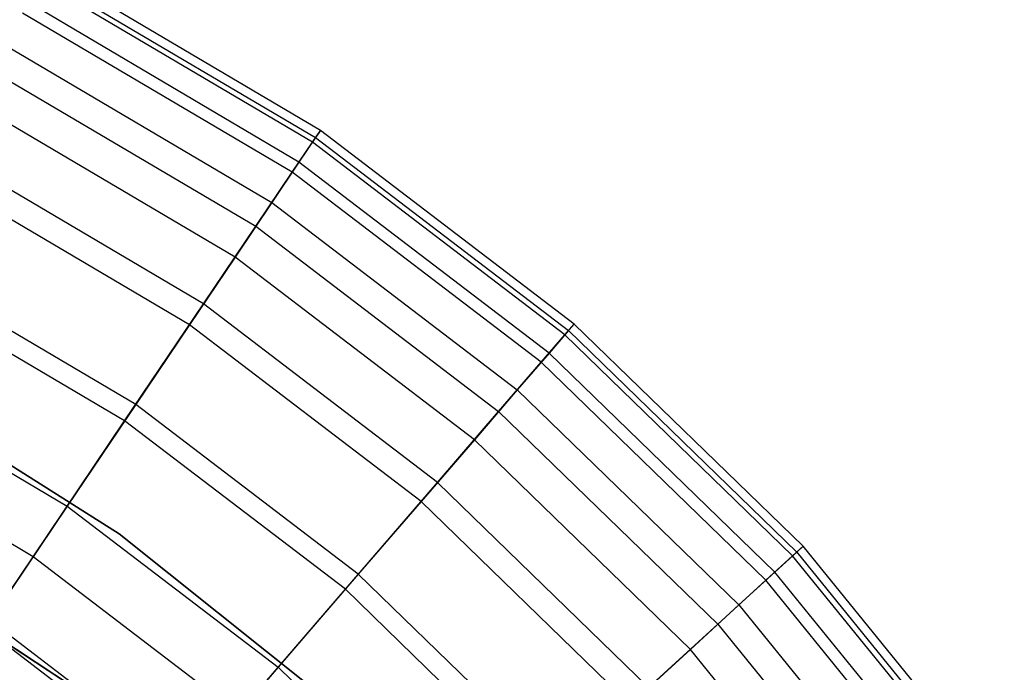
# Model space of a CAD drawing. Extents: x -6 to 6.5, y 0.1 to 12.5.
# Tile 40 of 44: x 1.7 to 2.9, y 7.5 to 8.3. Entities that reach past the tile are written whole.
import ezdxf

# ---------------------------------------------------------------- set-up
doc = ezdxf.new("R2010")
doc.units = 0
doc.header["$LTSCALE"] = 2.54
doc.layers.get('0').update_dxf_attribs({"color": 13, "linetype": 'CONTINUOUS'})

# ---------------------------------------------------------------- blocks, each defined once
blk = doc.blocks.new('GRUPUJ_1')
at = {"color": 0}
for p, q in [((8.0445, 8.1142, 14.354), (7.7168, 8.3077, 14.354)), ((8.0445, 8.1142, 14.354), (7.7168, 8.3077, 14.354)), ((8.035, 8.1001, 13.8529), (7.709, 8.2926, 13.8529)), ((8.035, 8.1001, 13.8529), (7.709, 8.2926, 13.8529)), ((7.712, 8.2985, 14.8112), (8.0387, 8.1056, 14.8112)), ((7.712, 8.2985, 14.8112), (8.0387, 8.1056, 14.8112)), ((8.0189, 8.0763, 15.2257), (7.6959, 8.267, 15.2257)), ((8.0189, 8.0763, 15.2257), (7.6959, 8.267, 15.2257)), ((8.0108, 8.0643, 13.336), (7.6893, 8.2542, 13.336)), ((8.0108, 8.0643, 13.336), (7.6893, 8.2542, 13.336)), ((7.6694, 8.2154, 15.5999), (7.9865, 8.0281, 15.5999)), ((7.6694, 8.2154, 15.5999), (7.9865, 8.0281, 15.5999)), ((7.6538, 8.185, 12.7249), (7.9674, 7.9998, 12.7249)), ((7.6538, 8.185, 12.7249), (7.9674, 7.9998, 12.7249)), ((7.9426, 7.963, 15.9362), (7.6335, 8.1455, 15.9362)), ((7.9426, 7.963, 15.9362), (7.6335, 8.1455, 15.9362)), ((8.035, 8.1001, 13.8529), (8.0445, 8.1142, 14.354)), ((8.035, 8.1001, 13.8529), (8.0445, 8.1142, 14.354)), ((8.0445, 8.1142, 14.354), (8.0387, 8.1056, 14.8112)), ((8.0445, 8.1142, 14.354), (8.0387, 8.1056, 14.8112)), ((8.347, 7.8832, 14.354), (8.0445, 8.1142, 14.354)), ((8.347, 7.8832, 14.354), (8.0445, 8.1142, 14.354)), ((8.0387, 8.1056, 14.8112), (8.0189, 8.0763, 15.2257)), ((8.0387, 8.1056, 14.8112), (8.0189, 8.0763, 15.2257)), ((8.0387, 8.1056, 14.8112), (8.3402, 7.8754, 14.8112)), ((8.0387, 8.1056, 14.8112), (8.3402, 7.8754, 14.8112)), ((8.0108, 8.0643, 13.336), (8.035, 8.1001, 13.8529)), ((8.0108, 8.0643, 13.336), (8.035, 8.1001, 13.8529)), ((8.3359, 7.8704, 13.8529), (8.035, 8.1001, 13.8529)), ((8.3359, 7.8704, 13.8529), (8.035, 8.1001, 13.8529)), ((7.905, 7.9071, 12.0446), (7.6028, 8.0856, 12.0446)), ((7.905, 7.9071, 12.0446), (7.6028, 8.0856, 12.0446)), ((8.0189, 8.0763, 15.2257), (7.9865, 8.0281, 15.5999)), ((8.0189, 8.0763, 15.2257), (7.9865, 8.0281, 15.5999)), ((8.3171, 7.8486, 15.2257), (8.0189, 8.0763, 15.2257)), ((8.3171, 7.8486, 15.2257), (8.0189, 8.0763, 15.2257)), ((7.8882, 7.8823, 16.2374), (7.5891, 8.0589, 16.2374)), ((7.8882, 7.8823, 16.2374), (7.5891, 8.0589, 16.2374)), ((7.9674, 7.9998, 12.7249), (8.0108, 8.0643, 13.336)), ((7.9674, 7.9998, 12.7249), (8.0108, 8.0643, 13.336)), ((8.3077, 7.8376, 13.336), (8.0108, 8.0643, 13.336)), ((8.3077, 7.8376, 13.336), (8.0108, 8.0643, 13.336)), ((7.9865, 8.0281, 15.5999), (7.9426, 7.963, 15.9362)), ((7.9865, 8.0281, 15.5999), (7.9426, 7.963, 15.9362)), ((7.9865, 8.0281, 15.5999), (8.2792, 7.8047, 15.5999)), ((7.9865, 8.0281, 15.5999), (8.2792, 7.8047, 15.5999)), ((7.905, 7.9071, 12.0446), (7.9674, 7.9998, 12.7249)), ((7.905, 7.9071, 12.0446), (7.9674, 7.9998, 12.7249)), ((7.9674, 7.9998, 12.7249), (8.2569, 7.7788, 12.7249)), ((7.9674, 7.9998, 12.7249), (8.2569, 7.7788, 12.7249)), ((7.9426, 7.963, 15.9362), (7.8882, 7.8823, 16.2374)), ((7.9426, 7.963, 15.9362), (7.8882, 7.8823, 16.2374)), ((8.228, 7.7451, 15.9362), (7.9426, 7.963, 15.9362)), ((8.228, 7.7451, 15.9362), (7.9426, 7.963, 15.9362)), ((7.8242, 7.7872, 16.5062), (7.5367, 7.957, 16.5062)), ((7.8242, 7.7872, 16.5062), (7.5367, 7.957, 16.5062)), ((7.811, 7.7676, 11.1672), (7.526, 7.936, 11.1672)), ((7.811, 7.7676, 11.1672), (7.526, 7.936, 11.1672)), ((7.811, 7.7676, 11.1672), (7.905, 7.9071, 12.0446)), ((7.811, 7.7676, 11.1672), (7.905, 7.9071, 12.0446)), ((8.184, 7.6941, 12.0446), (7.905, 7.9071, 12.0446)), ((8.184, 7.6941, 12.0446), (7.905, 7.9071, 12.0446)), ((7.8882, 7.8823, 16.2374), (7.8242, 7.7872, 16.5062)), ((7.8882, 7.8823, 16.2374), (7.8242, 7.7872, 16.5062)), ((8.1644, 7.6714, 16.2374), (7.8882, 7.8823, 16.2374)), ((8.1644, 7.6714, 16.2374), (7.8882, 7.8823, 16.2374)), ((8.3359, 7.8704, 13.8529), (8.347, 7.8832, 14.354)), ((8.3359, 7.8704, 13.8529), (8.347, 7.8832, 14.354)), ((8.347, 7.8832, 14.354), (8.3402, 7.8754, 14.8112)), ((8.347, 7.8832, 14.354), (8.3402, 7.8754, 14.8112)), ((8.62, 7.6182, 14.354), (8.347, 7.8832, 14.354)), ((8.62, 7.6182, 14.354), (8.347, 7.8832, 14.354)), ((8.3077, 7.8376, 13.336), (8.3359, 7.8704, 13.8529)), ((8.3077, 7.8376, 13.336), (8.3359, 7.8704, 13.8529)), ((8.3402, 7.8754, 14.8112), (8.3171, 7.8486, 15.2257)), ((8.3402, 7.8754, 14.8112), (8.3171, 7.8486, 15.2257)), ((8.6075, 7.6067, 13.8529), (8.3359, 7.8704, 13.8529)), ((8.6075, 7.6067, 13.8529), (8.3359, 7.8704, 13.8529)), ((8.3402, 7.8754, 14.8112), (8.6124, 7.6111, 14.8112)), ((8.3402, 7.8754, 14.8112), (8.6124, 7.6111, 14.8112)), ((8.3171, 7.8486, 15.2257), (8.2792, 7.8047, 15.5999)), ((8.3171, 7.8486, 15.2257), (8.2792, 7.8047, 15.5999)), ((8.5863, 7.5873, 15.2257), (8.3171, 7.8486, 15.2257)), ((8.5863, 7.5873, 15.2257), (8.3171, 7.8486, 15.2257)), ((8.2569, 7.7788, 12.7249), (8.3077, 7.8376, 13.336)), ((8.2569, 7.7788, 12.7249), (8.3077, 7.8376, 13.336)), ((8.5756, 7.5775, 13.336), (8.3077, 7.8376, 13.336)), ((8.5756, 7.5775, 13.336), (8.3077, 7.8376, 13.336)), ((7.4699, 7.8268, 16.7701), (7.7425, 7.6659, 16.7701)), ((7.4699, 7.8268, 16.7701), (7.7425, 7.6659, 16.7701)), ((8.2792, 7.8047, 15.5999), (8.228, 7.7451, 15.9362)), ((8.2792, 7.8047, 15.5999), (8.228, 7.7451, 15.9362)), ((8.2792, 7.8047, 15.5999), (8.5435, 7.5481, 15.5999)), ((8.2792, 7.8047, 15.5999), (8.5435, 7.5481, 15.5999)), ((7.5521, 7.7924, 8.6), (7.8046, 7.633, 8.6)), ((7.8046, 7.633, 7.5), (7.5521, 7.7924, 7.5)), ((7.5521, 7.7924, 8.6), (7.8046, 7.633, 8.6)), ((7.8046, 7.633, 7.5), (7.5521, 7.7924, 7.5)), ((7.8242, 7.7872, 16.5062), (7.7425, 7.6659, 16.7701)), ((7.8242, 7.7872, 16.5062), (7.7425, 7.6659, 16.7701)), ((8.0896, 7.5846, 16.5062), (7.8242, 7.7872, 16.5062)), ((8.0896, 7.5846, 16.5062), (7.8242, 7.7872, 16.5062)), ((8.184, 7.6941, 12.0446), (8.2569, 7.7788, 12.7249)), ((8.184, 7.6941, 12.0446), (8.2569, 7.7788, 12.7249)), ((8.2569, 7.7788, 12.7249), (8.5183, 7.5251, 12.7249)), ((8.2569, 7.7788, 12.7249), (8.5183, 7.5251, 12.7249)), ((7.7019, 7.6056, 10.1645), (7.4368, 7.7622, 10.1645)), ((7.7019, 7.6056, 10.1645), (7.4368, 7.7622, 10.1645)), ((7.7019, 7.6056, 10.1645), (7.811, 7.7676, 11.1672)), ((7.7019, 7.6056, 10.1645), (7.811, 7.7676, 11.1672)), ((8.0742, 7.5667, 11.1672), (7.811, 7.7676, 11.1672)), ((8.0742, 7.5667, 11.1672), (7.811, 7.7676, 11.1672)), ((8.228, 7.7451, 15.9362), (8.1644, 7.6714, 16.2374)), ((8.228, 7.7451, 15.9362), (8.1644, 7.6714, 16.2374)), ((8.4855, 7.4951, 15.9362), (8.228, 7.7451, 15.9362)), ((8.4855, 7.4951, 15.9362), (8.228, 7.7451, 15.9362)), ((8.0742, 7.5667, 11.1672), (8.184, 7.6941, 12.0446)), ((8.0742, 7.5667, 11.1672), (8.184, 7.6941, 12.0446)), ((8.4358, 7.4496, 12.0446), (8.184, 7.6941, 12.0446)), ((8.4358, 7.4496, 12.0446), (8.184, 7.6941, 12.0446)), ((8.1644, 7.6714, 16.2374), (8.0896, 7.5846, 16.5062)), ((8.1644, 7.6714, 16.2374), (8.0896, 7.5846, 16.5062)), ((8.4137, 7.4294, 16.2374), (8.1644, 7.6714, 16.2374)), ((8.4137, 7.4294, 16.2374), (8.1644, 7.6714, 16.2374)), ((7.7425, 7.6659, 16.7701), (7.6506, 7.5294, 16.9993)), ((7.7425, 7.6659, 16.7701), (7.6506, 7.5294, 16.9993)), ((7.7425, 7.6659, 16.7701), (7.9941, 7.4738, 16.7701)), ((7.7425, 7.6659, 16.7701), (7.9941, 7.4738, 16.7701)), ((7.8046, 7.633, 8.6), (7.8046, 7.633, 7.5)), ((7.8046, 7.633, 8.6), (8.0395, 7.445, 8.6)), ((8.0395, 7.445, 7.5), (7.8046, 7.633, 7.5)), ((7.8046, 7.633, 8.6), (7.8046, 7.633, 7.5)), ((7.8046, 7.633, 8.6), (8.0395, 7.445, 8.6)), ((8.0395, 7.445, 7.5), (7.8046, 7.633, 7.5)), ((7.7499, 7.4501, 7.5), (7.4824, 7.6251, 7.5)), ((7.7499, 7.4501, 7.5), (7.4824, 7.6251, 7.5)), ((7.4824, 7.6251, 1.95), (7.7499, 7.4501, 1.95)), ((7.4824, 7.6251, 1.95), (7.7499, 7.4501, 1.95)), ((7.7499, 7.4501, 7.5), (7.4824, 7.6251, 7.5)), ((8.6124, 7.6111, 14.8112), (8.5863, 7.5873, 15.2257)), ((8.6124, 7.6111, 14.8112), (8.5863, 7.5873, 15.2257)), ((8.6075, 7.6067, 13.8529), (8.62, 7.6182, 14.354)), ((8.6075, 7.6067, 13.8529), (8.62, 7.6182, 14.354)), ((8.62, 7.6182, 14.354), (8.6124, 7.6111, 14.8112)), ((8.62, 7.6182, 14.354), (8.6124, 7.6111, 14.8112)), ((8.6124, 7.6111, 14.8112), (8.8514, 7.3166, 14.8112)), ((8.6124, 7.6111, 14.8112), (8.8514, 7.3166, 14.8112)), ((8.8598, 7.3226, 14.354), (8.62, 7.6182, 14.354)), ((8.8598, 7.3226, 14.354), (8.62, 7.6182, 14.354)), ((7.6444, 7.5202, 9.5221), (7.7019, 7.6056, 10.1645)), ((7.6444, 7.5202, 9.5221), (7.7019, 7.6056, 10.1645)), ((7.9466, 7.4187, 10.1645), (7.7019, 7.6056, 10.1645)), ((7.9466, 7.4187, 10.1645), (7.7019, 7.6056, 10.1645)), ((8.5756, 7.5775, 13.336), (8.6075, 7.6067, 13.8529)), ((8.5756, 7.5775, 13.336), (8.6075, 7.6067, 13.8529)), ((8.846, 7.3127, 13.8529), (8.6075, 7.6067, 13.8529)), ((8.846, 7.3127, 13.8529), (8.6075, 7.6067, 13.8529)), ((8.0896, 7.5846, 16.5062), (7.9941, 7.4738, 16.7701)), ((8.0896, 7.5846, 16.5062), (7.9941, 7.4738, 16.7701)), ((8.3292, 7.352, 16.5062), (8.0896, 7.5846, 16.5062)), ((8.3292, 7.352, 16.5062), (8.0896, 7.5846, 16.5062)), ((8.5863, 7.5873, 15.2257), (8.5435, 7.5481, 15.5999)), ((8.5863, 7.5873, 15.2257), (8.5435, 7.5481, 15.5999)), ((8.8227, 7.296, 15.2257), (8.5863, 7.5873, 15.2257)), ((8.8227, 7.296, 15.2257), (8.5863, 7.5873, 15.2257)), ((8.5183, 7.5251, 12.7249), (8.5756, 7.5775, 13.336)), ((8.5183, 7.5251, 12.7249), (8.5756, 7.5775, 13.336)), ((8.8109, 7.2875, 13.336), (8.5756, 7.5775, 13.336)), ((8.8109, 7.2875, 13.336), (8.5756, 7.5775, 13.336)), ((7.9466, 7.4187, 10.1645), (8.0742, 7.5667, 11.1672)), ((7.9466, 7.4187, 10.1645), (8.0742, 7.5667, 11.1672)), ((8.3117, 7.3361, 11.1672), (8.0742, 7.5667, 11.1672)), ((8.3117, 7.3361, 11.1672), (8.0742, 7.5667, 11.1672)), ((8.5435, 7.5481, 15.5999), (8.4855, 7.4951, 15.9362)), ((8.5435, 7.5481, 15.5999), (8.4855, 7.4951, 15.9362)), ((8.5435, 7.5481, 15.5999), (8.7756, 7.2621, 15.5999)), ((8.5435, 7.5481, 15.5999), (8.7756, 7.2621, 15.5999)), ((7.8867, 7.3492, 16.9993), (7.6506, 7.5294, 16.9993)), ((7.8867, 7.3492, 16.9993), (7.6506, 7.5294, 16.9993)), ((7.6444, 7.5202, 9.5221), (7.8794, 7.3408, 9.5221)), ((7.6444, 7.5202, 9.5221), (7.8794, 7.3408, 9.5221)), ((8.4358, 7.4496, 12.0446), (8.5183, 7.5251, 12.7249)), ((8.4358, 7.4496, 12.0446), (8.5183, 7.5251, 12.7249)), ((8.5183, 7.5251, 12.7249), (8.7478, 7.2422, 12.7249)), ((8.5183, 7.5251, 12.7249), (8.7478, 7.2422, 12.7249)), ((8.4855, 7.4951, 15.9362), (8.4137, 7.4294, 16.2374)), ((8.4855, 7.4951, 15.9362), (8.4137, 7.4294, 16.2374)), ((8.7117, 7.2163, 15.9362), (8.4855, 7.4951, 15.9362)), ((8.7117, 7.2163, 15.9362), (8.4855, 7.4951, 15.9362)), ((7.9941, 7.4738, 16.7701), (7.8867, 7.3492, 16.9993)), ((7.9941, 7.4738, 16.7701), (7.8867, 7.3492, 16.9993)), ((7.9941, 7.4738, 16.7701), (8.2212, 7.2533, 16.7701)), ((7.9941, 7.4738, 16.7701), (8.2212, 7.2533, 16.7701))]:
    blk.add_line(p, q, dxfattribs=at)

msp = doc.modelspace()

# ---------------------------------------------------------------- block references
at = {"color": 0}
msp.add_blockref('GRUPUJ_1', (-5.959, 0.0611, 0.2501), dxfattribs=at)

doc.saveas('drawing.dxf')
